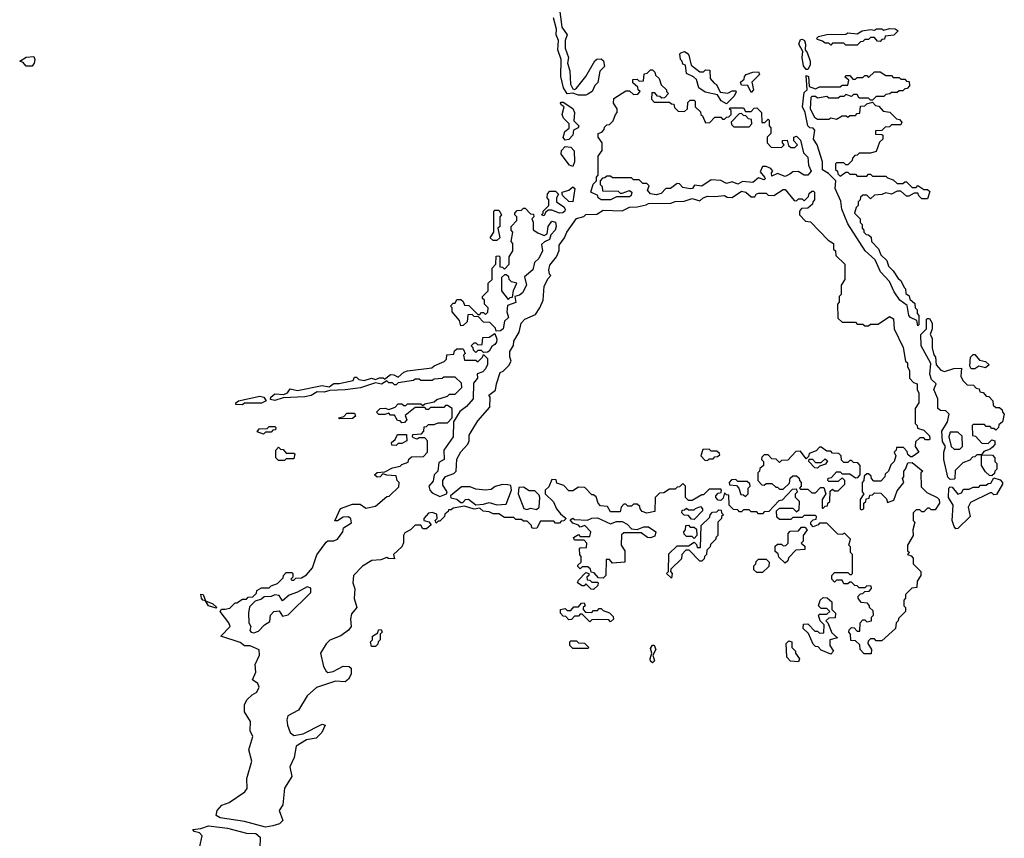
# Model space of a CAD drawing. Extents: x 2776963 to 2884430, y 684484 to 829250.
# Tile 51 of 256: x 2851670 to 2856860, y 724999 to 729314. Entities that reach past the tile are written whole.
import ezdxf

# ---------------------------------------------------------------- set-up
doc = ezdxf.new("R2010")
doc.units = 0

msp = doc.modelspace()

# ---------------------------------------------------------------- linework, layer by layer
at = {"layer": '0CON20XD'}
for points in [[(2854514.1, 729384.1), (2854527.1, 729275), (2854556.2, 729235), (2854545.7, 729204.3), (2854545.6, 729165), (2854562.9, 729115), (2854557.5, 729085), (2854570.6, 729045), (2854574, 728975), (2854585, 728950), (2854595, 728946.7), (2854605, 728953.3), (2854653.8, 729015), (2854701.7, 729098.3), (2854713, 729107), (2854735, 729107.5), (2854747, 729097), (2854751.7, 729068.3), (2854727.5, 729042.5), (2854717, 728983), (2854701.7, 728968.3), (2854687.5, 728935), (2854665, 728922.5), (2854653.6, 728916.4), (2854615, 728916)], [(2854615, 728916), (2854585, 728927.5), (2854555, 728923.3), (2854536.2, 728955), (2854522.5, 729015), (2854524, 729105), (2854507.1, 729155), (2854510.8, 729205), (2854497.5, 729235), (2854500, 729265), (2854484.2, 729325)], [(2856085, 729180), (2856025, 729180), (2856015, 729190), (2855955, 729190), (2855945, 729180), (2855935, 729190), (2855915, 729190), (2855901.7, 729201.7), (2855875, 729210), (2855870, 729215), (2855880, 729225), (2855925, 729236.9), (2856025, 729237.5), (2856035.9, 729245.9), (2856085, 729240), (2856110, 729255), (2856155, 729262.5), (2856175, 729260), (2856186, 729266), (2856215, 729266.2), (2856225, 729260), (2856255, 729268.8), (2856285, 729266), (2856300, 729255), (2856277, 729233), (2856231.7, 729228.3), (2856228.3, 729211.7), (2856215, 729210), (2856205, 729200), (2856191.7, 729201.7), (2856175, 729220), (2856155, 729220), (2856145, 729210), (2856125, 729210), (2856115, 729200), (2856101.7, 729198.3), (2856085, 729180)], [(2855825, 729052.5), (2855815, 729052.5), (2855801.7, 729071.7), (2855794.2, 729115.8), (2855797.5, 729147.5), (2855776.9, 729185), (2855785, 729210), (2855795, 729212), (2855806.2, 729205), (2855812, 729185), (2855810, 729155), (2855821.2, 729141.2), (2855836.4, 729096.4), (2855836.7, 729075), (2855825, 729052.5)], [(2855395, 728870), (2855367, 728887), (2855348.3, 728918.3), (2855283, 728933), (2855250, 728955), (2855238.3, 728998.3), (2855222.5, 729012.5), (2855185, 729030), (2855180, 729075), (2855165, 729080), (2855162.5, 729095), (2855153.3, 729105), (2855150, 729135), (2855155, 729140), (2855175, 729147.5), (2855188.3, 729138.3), (2855197, 729127), (2855210, 729075), (2855255, 729040), (2855275, 729040), (2855285, 729050), (2855308.3, 729048.3), (2855310, 729005), (2855330, 728980), (2855343, 728973), (2855361.7, 728931.7), (2855403, 728927), (2855425, 728940), (2855445, 728940), (2855447, 728933), (2855435, 728910), (2855395, 728870)], [(2851735, 729070), (2851705, 729070), (2851688.3, 729088.3), (2851670, 729095), (2851705, 729116.7), (2851745, 729120), (2851750, 729105), (2851746.7, 729085), (2851735, 729070)], [(2854735, 728364), (2854720, 728375), (2854718.3, 728388.3), (2854680, 728405), (2854693.3, 728446.7), (2854710, 728465), (2854710, 728485), (2854720, 728495), (2854720, 728595), (2854740, 728625), (2854740, 728665), (2854720, 728695), (2854720, 728715), (2854738.3, 728721.7), (2854750, 728735), (2854751.7, 728748.3), (2854765, 728760), (2854778.3, 728761.7), (2854798.3, 728781.7), (2854810, 728815), (2854820, 728825), (2854820, 728845), (2854800, 728875), (2854801.7, 728898.3), (2854865, 728940), (2854885, 728940), (2854905, 728920), (2854928.3, 728921.7), (2854940, 728935), (2854930, 728945), (2854928.3, 728958.3), (2854901.7, 728981.7), (2854901.7, 728998.3), (2854925, 729000), (2854935, 728990), (2854958.3, 728991.7), (2854961.7, 729028.3), (2854978.3, 729031.7), (2854995, 729050), (2855005, 729050), (2855018.3, 729038.3), (2855021.7, 729021.7), (2855040, 729005), (2855051.7, 728971.7), (2855080, 728945), (2855080, 728935), (2855090, 728925), (2855068.3, 728901.7), (2855055, 728900), (2855045, 728910), (2855031.7, 728911.7), (2855018.3, 728928.3), (2855001.7, 728928.3), (2855000, 728895), (2855015, 728880), (2855095, 728880), (2855105, 728870), (2855118.3, 728868.3), (2855121.7, 728851.7), (2855141.7, 728831.7), (2855175, 728830), (2855190, 728845), (2855191.7, 728878.3), (2855205, 728890), (2855225, 728890), (2855230, 728885), (2855230, 728855), (2855258.3, 728828.3), (2855260, 728815), (2855268.3, 728808.3), (2855285, 728770), (2855308.3, 728771.7), (2855335, 728800), (2855365, 728800), (2855375, 728790), (2855385, 728790), (2855395, 728800), (2855408.3, 728801.7), (2855420, 728815), (2855420, 728835), (2855410, 728845), (2855415, 728850), (2855485, 728850), (2855495, 728830), (2855525, 728830), (2855541.7, 728848.3), (2855555, 728850), (2855580, 728825), (2855581.7, 728771.7), (2855598.3, 728771.7), (2855615, 728790), (2855620, 728785), (2855620, 728755), (2855630, 728745), (2855630, 728715), (2855610, 728695), (2855610, 728665), (2855631.7, 728641.7), (2855685, 728640), (2855700, 728655), (2855690, 728665), (2855691.7, 728678.3), (2855715, 728680), (2855721.7, 728651.7), (2855735, 728640), (2855755, 728640), (2855770, 728655), (2855750, 728675), (2855750, 728695), (2855765, 728700), (2855785, 728680), (2855801.7, 728611.7), (2855825, 728590), (2855828.3, 728548.3), (2855842, 728515), (2855824.5, 728495.5), (2855805, 728495.6), (2855773.6, 728513.6), (2855745, 728512.5), (2855730, 728500), (2855705, 728488), (2855665, 728503.3), (2855635, 728490), (2855633.6, 728506.4), (2855640, 728515), (2855630, 728530), (2855605, 728540), (2855585, 728540), (2855572.5, 728512.5), (2855596.7, 728485), (2855600, 728475), (2855595, 728470), (2855565, 728480), (2855535, 728456.9), (2855479.3, 728460.7), (2855455, 728448), (2855425, 728460), (2855395, 728451.2), (2855365, 728467.5), (2855315, 728470), (2855265, 728437.5), (2855227.5, 728442.5), (2855215.8, 728425), (2855205, 728422.9), (2855165, 728430), (2855148.3, 728448.3), (2855135, 728450), (2855100, 728425), (2855075, 728423.8), (2855051.5, 728398.5), (2855025, 728391.4), (2854995, 728396), (2854980, 728415), (2854988.3, 728438.3), (2854975, 728450), (2854955, 728450), (2854935, 728470), (2854905, 728470), (2854895, 728480), (2854795, 728480), (2854785, 728490), (2854765, 728490), (2854755, 728480), (2854741.7, 728478.3), (2854730, 728465), (2854730, 728445), (2854740, 728435), (2854741.7, 728411.7), (2854825, 728410), (2854835, 728400), (2854845, 728400), (2854883.6, 728413.6), (2854896.7, 728405), (2854892.7, 728387.3), (2854885, 728380.8), (2854815, 728380), (2854785, 728364.3), (2854735, 728364)], [(2855525, 728930), (2855508.3, 728968.3), (2855475, 728970), (2855470, 728985), (2855488.3, 729001.7), (2855490, 729015), (2855500, 729025), (2855535, 729037.5), (2855565, 729040), (2855570, 729025), (2855530, 728985), (2855537.5, 728945), (2855525, 728930)], [(2856405, 727700), (2856398.3, 727728.3), (2856365, 727744), (2856357.5, 727755), (2856348.3, 727808.3), (2856308.8, 727835), (2856279.7, 727879.7), (2856254.4, 727934.4), (2856207.1, 727985), (2856179.2, 728049.2), (2856125.8, 728095), (2856035, 728238.8), (2856003.1, 728315), (2855998, 728358), (2855968, 728425), (2855972.5, 728465), (2855933.3, 728503.3), (2855902, 728522), (2855901.4, 728565), (2855873.3, 728655), (2855854.3, 728685), (2855861.7, 728731.7), (2855852.5, 728742.5), (2855835, 728744), (2855824.3, 728755), (2855810, 728825), (2855797.1, 728855), (2855805, 728930), (2855820, 728945), (2855815, 729020), (2855827.5, 729015), (2855831.7, 728961.7), (2855865, 728950), (2855885, 728960), (2855995, 728960), (2856005, 728970), (2856035, 728970), (2856040, 728995), (2856021.7, 729011.7), (2856025, 729020), (2856045, 729020), (2856061.7, 729001.7), (2856075, 729000), (2856085, 729010), (2856115, 729010), (2856125, 729020), (2856135, 729020), (2856145, 729010), (2856175, 729040), (2856205, 729040), (2856235, 729020), (2856265, 729020), (2856275, 729010), (2856305, 729010), (2856315, 729000), (2856335, 729000), (2856345, 728990), (2856358.3, 728988.3), (2856360, 728965), (2856348.3, 728951.7), (2856335, 728950), (2856325, 728940), (2856305, 728940), (2856295, 728930), (2856265, 728930), (2856257, 728923), (2856235, 728920), (2856225, 728910), (2856185, 728910), (2856165, 728890), (2856155, 728890), (2856145, 728900), (2856095, 728900), (2856085, 728920), (2856065, 728920), (2856055, 728910), (2856025, 728920), (2856015, 728910), (2855995, 728910), (2855985, 728900), (2855935, 728900), (2855925, 728910), (2855875, 728900), (2855865, 728910), (2855845, 728910), (2855840, 728905), (2855837.5, 728845), (2855860, 728800), (2855875, 728790), (2855935, 728790), (2855945, 728797.5), (2855975, 728790), (2856005, 728807.5), (2856027, 728807), (2856035, 728800), (2856045, 728810), (2856075, 728810), (2856085, 728820), (2856098.3, 728821.7), (2856101.7, 728858.3), (2856125, 728860), (2856135, 728870), (2856165, 728880), (2856181.7, 728861.7), (2856198.3, 728858.3), (2856221.7, 728831.7), (2856257, 728827), (2856291.7, 728791.7), (2856308.3, 728788.3), (2856320, 728775), (2856315, 728760), (2856265, 728760), (2856255, 728750), (2856231.7, 728748.3), (2856215, 728730), (2856181.7, 728728.3), (2856181.7, 728711.7), (2856215, 728710), (2856220, 728705), (2856220, 728685), (2856201.7, 728668.3), (2856185, 728620), (2856155, 728610), (2856095, 728610), (2856085, 728600), (2856071.7, 728598.3), (2856060, 728585), (2856058.3, 728571.7), (2856035, 728550), (2856025, 728550), (2856015, 728560), (2855975, 728560), (2855970, 728555), (2855970, 728525), (2855980, 728515), (2855981.7, 728501.7), (2855995, 728490), (2856025, 728510), (2856035, 728510), (2856045, 728500), (2856075, 728500), (2856085, 728490), (2856135, 728490), (2856145, 728500), (2856155, 728500), (2856165, 728490), (2856235, 728490), (2856245, 728480), (2856275, 728470), (2856295, 728450), (2856325, 728450), (2856335, 728460), (2856345, 728460), (2856375, 728430), (2856395, 728430), (2856405, 728440), (2856435, 728420), (2856455, 728420), (2856468.3, 728408.3), (2856455, 728370), (2856425, 728370), (2856410, 728385), (2856405, 728400), (2856385, 728400), (2856356.4, 728383.6), (2856343.6, 728383.6), (2856315, 728410), (2856295, 728410), (2856266.1, 728393.9), (2856235, 728402.5), (2856215, 728392.5), (2856175, 728390), (2856155, 728370), (2856135, 728390), (2856115, 728390), (2856101.7, 728378.3), (2856100, 728365), (2856090, 728355), (2856090, 728335), (2856080, 728325), (2856070, 728295), (2856100, 728265), (2856100, 728245), (2856110, 728235), (2856110, 728215), (2856120, 728205), (2856120, 728195), (2856131.7, 728181.7), (2856145, 728180), (2856158.3, 728168.3), (2856160, 728145), (2856196.7, 728106.7), (2856210, 728075), (2856240, 728045), (2856250, 728015), (2856275, 727990), (2856300, 727950), (2856315, 727940), (2856331.7, 727901.7), (2856340, 727895), (2856341.7, 727871.7), (2856358.3, 727858.3), (2856361.7, 727841.7), (2856388.3, 727818.3), (2856390, 727795), (2856400, 727785), (2856400, 727765), (2856410, 727755), (2856410, 727705), (2856405, 727700)], [(2854545, 728680), (2854534.1, 728694.1), (2854544.2, 728725.8), (2854566.7, 728743.3), (2854566.2, 728765), (2854535.7, 728795.7), (2854530, 728815), (2854540, 728855), (2854523.3, 728865), (2854520, 728875), (2854525, 728880), (2854535, 728880), (2854585, 728845.8), (2854593.9, 728825), (2854591.8, 728781.8), (2854616.7, 728755), (2854613.3, 728745), (2854588.3, 728731.7), (2854586.5, 728705), (2854565, 728683.1), (2854545, 728680)], [(2855515, 728750), (2855530, 728765), (2855528.3, 728788.3), (2855511.7, 728791.7), (2855498.3, 728808.3), (2855485, 728810), (2855475, 728820), (2855461.7, 728818.3), (2855420, 728775), (2855421.7, 728761.7), (2855435, 728750), (2855515, 728750)], [(2854585, 728540), (2854568, 728548), (2854523.8, 728605), (2854526.7, 728625), (2854545, 728646.7), (2854575, 728641.5), (2854592.6, 728622.6), (2854594.6, 728565.4), (2854585, 728540)], [(2853005, 725064), (2852965, 725057.8), (2852855, 725088.1), (2852727, 725107), (2852705, 725120), (2852711.2, 725145), (2852735, 725174.2), (2852775, 725186.9), (2852856.7, 725243.3), (2852868.3, 725261.7), (2852866.5, 725315), (2852893.1, 725405), (2852878.6, 725465), (2852898.6, 725535), (2852884.3, 725565.7), (2852887.3, 725615), (2852855.7, 725665), (2852854.3, 725705), (2852869.3, 725730.7), (2852894.6, 725755.4), (2852920, 725770), (2852931.9, 725795), (2852925.5, 725815.5), (2852897.5, 725835), (2852914, 725875), (2852912, 725915), (2852934.2, 725965), (2852933, 725993), (2852885, 726013.3), (2852855, 726013.3), (2852831.7, 726031.7), (2852730, 726065), (2852780, 726115), (2852772.5, 726135), (2852727.5, 726195), (2852733.3, 726206.7), (2852753, 726207), (2852778.3, 726211.7), (2852805, 726240), (2852815, 726240), (2852845, 726260), (2852865, 726260), (2852875, 726270), (2852898.3, 726271.7), (2852918.3, 726291.7), (2852920, 726305), (2852945, 726320), (2852985, 726320), (2852995, 726330), (2853028.3, 726341.7), (2853058.3, 726371.7), (2853060, 726385), (2853075, 726400), (2853105, 726400), (2853110, 726395), (2853110, 726375), (2853100, 726365), (2853105, 726360), (2853115, 726360), (2853125, 726370), (2853155, 726372.5), (2853182.3, 726387.7), (2853214, 726425), (2853236, 726494), (2853285, 726560), (2853295, 726567.5), (2853325, 726566.7), (2853345, 726576.7), (2853372.5, 726615), (2853377.5, 726635), (2853418.3, 726661.7), (2853415, 726682.5), (2853403.6, 726693.6), (2853375, 726692.5), (2853345, 726672.5), (2853331.7, 726671.7), (2853361.7, 726738.3), (2853425, 726760), (2853465, 726760), (2853495, 726740), (2853545, 726750), (2853605, 726800), (2853618.3, 726801.7), (2853668.3, 726851.7), (2853670, 726875), (2853660, 726885), (2853655, 726910), (2853605, 726912.5), (2853585, 726920), (2853570, 726905), (2853555, 726903.3), (2853540, 726915), (2853555, 726927.5), (2853595, 726930), (2853635, 726952.5), (2853675, 726960), (2853685, 726970), (2853718.3, 726981.7), (2853721.7, 726998.3), (2853735, 727010), (2853798.3, 727011.7), (2853820, 727035), (2853820, 727095), (2853805, 727110), (2853775, 727110), (2853765, 727103.3), (2853745, 727110), (2853740, 727115), (2853741.7, 727128.3), (2853788.3, 727131.7), (2853800, 727145), (2853801.7, 727168.3), (2853815, 727170), (2853825, 727180), (2853855, 727180), (2853875, 727190), (2853925, 727190), (2853950, 727215), (2853950, 727265), (2853925, 727280), (2853915, 727280), (2853905, 727270), (2853835, 727270), (2853825, 727260), (2853815, 727260), (2853805, 727270), (2853755, 727270), (2853701.7, 727228.3), (2853710, 727205), (2853698.3, 727191.7), (2853685, 727190), (2853675, 727200), (2853661.7, 727201.7), (2853645, 727230), (2853625, 727230), (2853615, 727240), (2853595, 727232.5), (2853563, 727233), (2853550, 727245), (2853570, 727265), (2853596.7, 727266.7), (2853615, 727260), (2853648.3, 727271.7), (2853665, 727290), (2853685, 727290), (2853695, 727280), (2853705, 727280), (2853715, 727290), (2853785, 727290), (2853795, 727280), (2853805, 727290), (2853855, 727300), (2853868.3, 727311.7), (2853925, 727330), (2853935, 727340), (2853965, 727340), (2854000, 727375), (2853998.3, 727398.3), (2853965, 727430), (2853905, 727430), (2853897, 727423), (2853855, 727420), (2853845, 727412.5), (2853785, 727412.5), (2853775, 727420), (2853755, 727420), (2853745, 727412.5), (2853665, 727400), (2853655, 727390), (2853645, 727390), (2853635, 727400), (2853615, 727400), (2853605, 727410), (2853576.4, 727393.6), (2853545, 727400), (2853466.1, 727373.9), (2853385, 727362.5), (2853305, 727360), (2853275, 727350), (2853238.3, 727351.7), (2853206.4, 727333.6), (2853173.6, 727326.4), (2853058.3, 727321.7), (2853015, 727306.7), (2852991.7, 727311.7), (2852993.3, 727325), (2853015, 727342), (2853061.7, 727338.3), (2853082.5, 727347.5), (2853095, 727367.5), (2853135, 727358.8), (2853265, 727386.2), (2853301.7, 727378.3), (2853325, 727396.2), (2853353.6, 727396.4), (2853427, 727413), (2853435, 727430), (2853445, 727430), (2853457.5, 727417.5), (2853485, 727412.5), (2853525, 727423.8), (2853545, 727417.5), (2853567, 727427), (2853586.4, 727426.4), (2853595, 727420), (2853600, 727425), (2853625, 727444), (2853642.3, 727442.3), (2853665, 727430), (2853695, 727456.2), (2853715, 727463.3), (2853841.7, 727478.3), (2853855, 727490), (2853908.3, 727511.7), (2853920, 727525), (2853921.7, 727548.3), (2853958.3, 727551.7), (2853961.7, 727568.3), (2853975, 727580), (2854005, 727580), (2854010, 727575), (2854017.5, 727555), (2854010, 727545), (2854015, 727520), (2854075, 727520), (2854085, 727510), (2854110, 727535), (2854115, 727550), (2854135, 727527.5), (2854135.9, 727495.9), (2854125, 727474), (2854112.1, 727457.9), (2854081.7, 727448.3), (2854083.3, 727425), (2854061.2, 727398.8), (2854059.6, 727315), (2854025, 727276), (2853990.7, 727249.3), (2853957.5, 727195), (2853954.4, 727115), (2853906.2, 727045), (2853908, 726995), (2853879.2, 726980.8), (2853873.3, 726935), (2853855.6, 726914.4), (2853848.8, 726881.2), (2853826, 726855), (2853832, 726835), (2853845, 726820), (2853885, 726800), (2853920, 726815), (2853922.5, 726825), (2853900.8, 726860.8), (2853900.8, 726885), (2853914.6, 726905.4), (2853958.6, 726921.4), (2853971.2, 726935), (2853975, 726997.5), (2853995, 727036), (2854033, 727077), (2854040, 727095), (2854040, 727125), (2854055, 727150), (2854085, 727200), (2854148.3, 727271.7), (2854150, 727325), (2854142.5, 727335), (2854178.3, 727361.7), (2854182.5, 727395), (2854202.5, 727455), (2854218.3, 727461.7), (2854248.3, 727491.7), (2854260, 727515), (2854253, 727537), (2854253.3, 727565), (2854273.3, 727596.7), (2854275, 727620), (2854303.3, 727666.7), (2854313.3, 727715), (2854333.3, 727735), (2854389.3, 727760.7), (2854412.5, 727795), (2854430, 727835), (2854435, 727910), (2854455, 727950), (2854470, 727965), (2854463, 727973), (2854460, 727995), (2854465, 728020), (2854500, 728065), (2854513, 728097), (2854514.2, 728125), (2854542.5, 728165), (2854553.3, 728195), (2854605, 728266.7), (2854643.3, 728276.7), (2854655, 728286.7), (2854711.7, 728288.3), (2854745, 728310), (2854845, 728307.5), (2854883.6, 728326.4), (2854925, 728327.5), (2854972.5, 728337.5), (2854985, 728346), (2855103, 728347), (2855125, 728356.7), (2855171.7, 728358.3), (2855215, 728372.5), (2855255, 728360), (2855272.5, 728375), (2855295, 728383.3), (2855335, 728382.5), (2855385, 728386.7), (2855398.3, 728378.3), (2855425, 728377.5), (2855475, 728410), (2855497.5, 728405), (2855525, 728380), (2855545, 728380), (2855552.5, 728395), (2855565, 728400), (2855605, 728400), (2855615, 728390), (2855645, 728387.5), (2855695, 728420), (2855705, 728420), (2855751.7, 728361.7), (2855765, 728360), (2855775, 728370), (2855795, 728370), (2855805, 728360), (2855828.3, 728381.7), (2855831.7, 728398.3), (2855845, 728410), (2855855, 728410), (2855860, 728405), (2855860, 728365), (2855850, 728355), (2855848.3, 728341.7), (2855825, 728320), (2855791.7, 728318.3), (2855780, 728305), (2855780, 728285), (2855811.7, 728251.7), (2855838.3, 728248.3), (2855931.7, 728151.7), (2855960, 728135), (2855960, 728105), (2855970, 728095), (2855971.7, 728071.7), (2856020, 728025), (2856020, 727945), (2856000, 727915), (2856000, 727865), (2855990, 727855), (2855990, 727825), (2855980, 727815), (2855981.7, 727741.7), (2856005, 727720), (2856075, 727720), (2856085, 727710), (2856115, 727710), (2856125, 727700), (2856145, 727700), (2856155, 727710), (2856195, 727710), (2856255, 727750), (2856276.7, 727736.7), (2856280, 727685), (2856327, 727587), (2856340, 727515), (2856350, 727505), (2856350, 727485), (2856360, 727465), (2856360, 727425), (2856381.7, 727401.7), (2856400, 727395), (2856400, 727365), (2856410, 727345), (2856410, 727295), (2856390, 727265), (2856390, 727185), (2856400, 727175), (2856401.7, 727161.7), (2856435, 727150), (2856465, 727120), (2856466.7, 727105), (2856465, 727100), (2856445, 727100), (2856435, 727110), (2856415, 727110), (2856391.7, 727088.3), (2856390, 727065), (2856410, 727035), (2856375, 727010), (2856365, 727010), (2856351.7, 727021.7), (2856348.3, 727038.3), (2856328.3, 727058.3), (2856291.7, 727058.3), (2856290, 727045), (2856280, 727035), (2856287.5, 727015), (2856280, 726985), (2856261.7, 726968.3), (2856250, 726935), (2856231.7, 726918.3), (2856230, 726905), (2856208.3, 726881.7), (2856171.7, 726881.7), (2856160, 726895), (2856158.3, 726908.3), (2856145, 726920), (2856135, 726920), (2856121.7, 726908.3), (2856120, 726885), (2856110, 726875), (2856110, 726825), (2856120, 726815)], [(2854585, 728353.8), (2854565, 728356.2), (2854532.5, 728385), (2854530, 728395), (2854530, 728405), (2854565, 728416.2), (2854585, 728433.3), (2854595.7, 728425), (2854585, 728353.8)], [(2854435, 728280), (2854420, 728285), (2854430, 728295), (2854430, 728305), (2854460, 728335), (2854460, 728365), (2854450, 728375), (2854453, 728397), (2854465, 728410), (2854495, 728410), (2854510, 728395), (2854500, 728375), (2854500, 728355), (2854538.2, 728328.2), (2854545.6, 728315), (2854543.1, 728305), (2854533, 728297), (2854514.5, 728294.5), (2854475, 728310), (2854455, 728310), (2854441.7, 728298.3), (2854435, 728280)], [(2854181.7, 727671.7), (2854178.3, 727688.3), (2854148.3, 727718.3), (2854115, 727720), (2854088.3, 727748.3), (2854065, 727750), (2854055, 727760), (2854031.7, 727758.3), (2854028.3, 727721.7), (2854008.3, 727701.7), (2853995, 727700), (2853988.3, 727728.3), (2853950, 727775), (2853950, 727795), (2853940, 727805), (2853955, 727820), (2853965, 727820), (2853975, 727840), (2853995, 727840), (2854008.3, 727828.3), (2854015, 727810), (2854038.3, 727808.3), (2854085, 727760), (2854095, 727760), (2854105, 727770), (2854115, 727770), (2854125, 727760), (2854138.3, 727771.7), (2854140, 727795), (2854120, 727815), (2854120, 727835), (2854110, 727845), (2854110, 727855), (2854140, 727885), (2854140, 727925), (2854160, 727945), (2854160, 728005), (2854180, 728025), (2854181.7, 728068.3), (2854195, 728070), (2854200, 728065), (2854201.7, 728011.7), (2854215, 728010), (2854225, 728000), (2854250, 728025), (2854250, 728065), (2854270, 728095), (2854270, 728135), (2854260, 728145), (2854270, 728195), (2854260, 728205), (2854260, 728225), (2854290, 728255), (2854290, 728275), (2854280, 728285), (2854280, 728295), (2854291.7, 728308.3), (2854315, 728310), (2854325, 728320), (2854335, 728320), (2854361.7, 728291.7), (2854378.3, 728288.3), (2854380, 728275), (2854370, 728265), (2854376.7, 728246.7), (2854377, 728207), (2854400.5, 728190.5), (2854435, 728177.5), (2854450, 728185), (2854456.1, 728223.9), (2854475, 728252.5), (2854495, 728247.5), (2854497.5, 728225), (2854492.9, 728205), (2854469.3, 728180.7), (2854463.3, 728155), (2854436.4, 728143.6), (2854421.2, 728128.8), (2854425.7, 728095), (2854405.6, 728055), (2854383.8, 728035), (2854374.4, 727995), (2854331.7, 727958.3), (2854341.9, 727915), (2854321.1, 727875), (2854305, 727861.9), (2854280, 727855), (2854285, 727823.8), (2854241.7, 727808.3), (2854237.5, 727775), (2854246.7, 727745), (2854225.7, 727724.3), (2854217.8, 727685), (2854211.3, 727678.7), (2854205, 727674.2), (2854181.7, 727671.7)], [(2854185, 728150), (2854165, 728150), (2854150, 728165), (2854170, 728195), (2854170, 728305), (2854175, 728310), (2854195, 728310), (2854210, 728285), (2854200, 728275), (2854200, 728225), (2854190, 728215), (2854200, 728165), (2854185, 728150)], [(2854245, 727840), (2854255, 727850), (2854268.3, 727851.7), (2854273, 727887), (2854290, 727925), (2854261.7, 727931.7), (2854250, 727945), (2854248.3, 727958.3), (2854235, 727970), (2854225, 727970), (2854210, 727955), (2854210, 727885), (2854245, 727840)], [(2856575, 726890), (2856562.1, 726902.1), (2856541.4, 726995), (2856540.8, 727035), (2856550, 727065), (2856535, 727090), (2856531.2, 727145), (2856560, 727195), (2856570, 727235), (2856551.7, 727251.7), (2856524.2, 727254.2), (2856510, 727265), (2856510, 727315), (2856489.2, 727365), (2856500, 727395), (2856476.7, 727416.7), (2856466.9, 727445), (2856472.5, 727502.5), (2856422, 727595), (2856420, 727655), (2856450, 727685), (2856450, 727735), (2856455, 727740), (2856465, 727740), (2856480, 727715), (2856480, 727685), (2856470, 727655), (2856480, 727635), (2856480, 727585), (2856488.3, 727548.3), (2856497.5, 727535), (2856500, 727495), (2856525, 727467.5), (2856545, 727460), (2856593.6, 727476.4), (2856635, 727477.5), (2856630, 727435), (2856641.7, 727411.7), (2856665, 727390), (2856698.3, 727388.3), (2856711.7, 727371.7), (2856728.3, 727368.3), (2856731.7, 727351.7), (2856748.3, 727348.3), (2856765, 727330), (2856778.3, 727328.3), (2856800, 727305), (2856801.7, 727281.7), (2856815, 727270), (2856835, 727270), (2856848.3, 727258.3), (2856850, 727245), (2856860, 727235), (2856850, 727195), (2856831.7, 727178.3), (2856830, 727165), (2856815, 727150), (2856805, 727160), (2856795, 727160), (2856785, 727170), (2856765, 727170), (2856755, 727180), (2856695, 727180), (2856690, 727175), (2856691.7, 727121.7), (2856708.3, 727118.3), (2856741.7, 727081.7), (2856775, 727080), (2856795, 727100), (2856810, 727095), (2856810, 727075), (2856798.3, 727061.7), (2856785, 727050), (2856751.7, 727038.3), (2856740, 727020), (2856798.3, 727018.3), (2856810, 727005), (2856810, 726985), (2856820, 726975), (2856820, 726945), (2856810, 726935), (2856808.3, 726921.7), (2856795, 726910), (2856781.7, 726911.7), (2856761.7, 726931.7), (2856740, 726965), (2856740, 727020), (2856715, 727020), (2856705, 727010), (2856691.7, 727008.3), (2856678.3, 726991.7), (2856641.7, 726978.3), (2856601.7, 726938.3), (2856600, 726895), (2856595, 726892.5), (2856575, 726890)], [(2854115, 727560), (2854105, 727570), (2854085, 727570), (2854075, 727560), (2854061.7, 727571.7), (2854060, 727585), (2854050, 727595), (2854065, 727610), (2854075, 727610), (2854085, 727600), (2854108.3, 727601.7), (2854111.7, 727638.3), (2854145, 727640), (2854175, 727660), (2854185, 727630), (2854182.9, 727615), (2854175, 727601.4), (2854158.8, 727591.2), (2854145, 727566.7), (2854135, 727562.5), (2854115, 727560)], [(2856705, 727473.3), (2856685, 727473.8), (2856678.3, 727488.3), (2856682.5, 727535), (2856695, 727550), (2856705, 727550), (2856730, 727520), (2856761.7, 727511.7), (2856780, 727495), (2856761.7, 727478.3), (2856725, 727487.5), (2856705, 727473.3)], [(2852845, 727283.3), (2852810, 727285), (2852810, 727295), (2852824.1, 727305.9), (2852935, 727330), (2852957.5, 727325), (2852970, 727305), (2852945, 727292.5), (2852855, 727292.5), (2852845, 727283.3)], [(2853355, 727210), (2853350, 727215), (2853378.3, 727221.7), (2853395, 727240), (2853435, 727240), (2853440, 727225), (2853425, 727212.5), (2853355, 727210)], [(2852955, 727130), (2852921.7, 727141.7), (2852933, 727157), (2852975, 727160), (2852985, 727170), (2853015, 727170), (2853020, 727165), (2853018.3, 727151.7), (2853005, 727150), (2852995, 727140), (2852965, 727140), (2852955, 727130)], [(2853655, 727070), (2853631.7, 727071.7), (2853630, 727085), (2853648.3, 727101.7), (2853661.7, 727128.3), (2853708.3, 727128.3), (2853710, 727095), (2853685, 727080), (2853665, 727080), (2853655, 727070)], [(2856625, 727050), (2856640, 727065), (2856638.3, 727118.3), (2856615, 727140), (2856575, 727140), (2856567.5, 727115), (2856580, 727065), (2856595, 727050), (2856625, 727050)], [(2853065, 726990), (2853035, 726990), (2853020, 727005), (2853020, 727045), (2853035, 727060), (2853045, 727050), (2853058.3, 727048.3), (2853075, 727030), (2853115, 727030), (2853120, 727025), (2853115, 727000), (2853075, 727000), (2853065, 726990)], [(2855295, 726990), (2855305, 727000), (2855325, 727000), (2855335, 727010), (2855348.3, 727011.7), (2855360, 727020), (2855358.3, 727028.3), (2855345, 727040), (2855315, 727040), (2855305, 727050), (2855271.7, 727048.3), (2855260, 727015), (2855281.7, 726991.7), (2855295, 726990)], [(2855905, 726740), (2855915, 726750), (2855928.3, 726751.7), (2855930, 726765), (2855940, 726775), (2855941.7, 726828.3), (2855955, 726840), (2855965, 726830), (2855985, 726830), (2856020, 726865), (2856020, 726885), (2856005, 726900), (2855985, 726880), (2855935, 726880), (2855930, 726885), (2855931.7, 726898.3), (2855948.3, 726901.7), (2855975, 726930), (2855995, 726930), (2856005, 726920), (2856045, 726920), (2856075, 726900), (2856088.3, 726901.7), (2856100, 726915), (2856100, 726965), (2856088.3, 726978.3), (2856065, 726980), (2856055, 726990), (2856045, 726990), (2856035, 726980), (2856015, 726980), (2856001.7, 726991.7), (2856000, 727015), (2855988.3, 727028.3), (2855955, 727030), (2855945, 727040), (2855925, 727040), (2855895, 727060), (2855885, 727060), (2855868.3, 727041.7), (2855831.7, 727028.3), (2855828.3, 727011.7), (2855815, 727000), (2855785, 727040), (2855761.7, 727038.3), (2855718.3, 726991.7), (2855685, 726990), (2855675, 726980), (2855658.3, 726998.3), (2855635, 727000), (2855615, 727020), (2855595, 727020), (2855581.7, 727008.3), (2855580, 726995), (2855590, 726985), (2855590, 726965), (2855571.7, 726948.3), (2855570, 726935), (2855560, 726925), (2855560, 726885), (2855581.7, 726861.7), (2855595, 726860), (2855605, 726870), (2855635, 726870), (2855655, 726850), (2855665, 726850), (2855675, 726840), (2855695, 726840), (2855728.3, 726871.7), (2855731.7, 726898.3), (2855745, 726910), (2855765, 726910), (2855778.3, 726898.3), (2855780, 726885), (2855790, 726875), (2855790, 726855), (2855780, 726845), (2855785, 726840), (2855825, 726840), (2855845, 726820), (2855865, 726820), (2855891.7, 726848.3), (2855908.3, 726848.3), (2855920, 726815), (2855900, 726785), (2855900, 726740), (2855905, 726740)], [(2856120, 726815), (2856100, 726785), (2856100, 726735), (2856105, 726730), (2856120, 726735), (2856120, 726765), (2856130, 726775), (2856131.7, 726788.3), (2856148.3, 726791.7), (2856151.7, 726808.3), (2856165, 726810), (2856175, 726820), (2856208.3, 726818.3), (2856238.3, 726788.3), (2856245, 726770), (2856278.3, 726781.7), (2856295, 726830), (2856330, 726875), (2856322.5, 726895), (2856330, 726905), (2856330, 726935), (2856340, 726945), (2856351.7, 726978.3), (2856375, 726980), (2856430, 726935), (2856420, 726925), (2856421.7, 726851.7), (2856451.7, 726821.7), (2856505.5, 726795.5), (2856515.8, 726785), (2856518.8, 726765), (2856495, 726730), (2856475, 726730), (2856465, 726740), (2856455, 726740), (2856435, 726720), (2856425, 726720), (2856415, 726730), (2856395, 726730), (2856380, 726715), (2856380, 726675), (2856387.5, 726665), (2856377.5, 726625), (2856380, 726595), (2856350, 726545), (2856350, 726515), (2856360, 726505), (2856350, 726495), (2856368.3, 726488.3), (2856380, 726475), (2856380, 726445), (2856420, 726405), (2856420, 726385), (2856400, 726355), (2856398.3, 726321.7), (2856371.7, 726318.3), (2856340, 726285), (2856340, 726265), (2856330, 726255), (2856330, 726225), (2856340, 726215), (2856340, 726195), (2856301.7, 726158.3), (2856300, 726145), (2856290, 726135), (2856286.7, 726105), (2856215, 726040), (2856185, 726040), (2856175, 726050), (2856155, 726050), (2856141.7, 726038.3), (2856140, 726025), (2856160, 725995), (2856158.3, 725971.7), (2856121.7, 725971.7), (2856100, 725995), (2856098.3, 726018.3), (2856075, 726040), (2856051.7, 726041.7), (2856050, 726075), (2856040, 726085), (2856041.7, 726098.3), (2856055, 726110), (2856068.3, 726108.3), (2856085, 726090), (2856098.3, 726091.7), (2856100, 726135), (2856115, 726150), (2856125, 726150), (2856135, 726140), (2856160, 726145), (2856160, 726165), (2856170, 726175), (2856168.3, 726198.3), (2856150, 726215), (2856150, 726225), (2856138.3, 726238.3), (2856105, 726242.5), (2856090, 726265), (2856090, 726275), (2856101.7, 726288.3), (2856115, 726290), (2856125, 726300), (2856148.3, 726301.7), (2856160, 726315), (2856158.3, 726328.3), (2856135, 726330), (2856125, 726320), (2856095, 726320), (2856085, 726330), (2856071.7, 726331.7), (2856055, 726350), (2856045, 726350), (2856035, 726340), (2856015, 726340), (2856005, 726360), (2855975, 726360), (2855965, 726350), (2855950, 726365), (2855950, 726385), (2855965, 726400), (2856035, 726400), (2856045, 726390), (2856055, 726390), (2856060, 726395), (2856060, 726495), (2856050, 726505), (2856050, 726535), (2856040, 726545), (2856050, 726575), (2856018.3, 726608.3), (2856005, 726600), (2855981.7, 726601.7), (2855925, 726660), (2855885, 726660), (2855878.3, 726651.7), (2855851.7, 726641.7), (2855840, 726655), (2855840, 726665), (2855851.7, 726678.3), (2855868.3, 726681.7), (2855870, 726695), (2855865, 726700), (2855805, 726700), (2855795, 726690), (2855745, 726690), (2855735, 726680), (2855675, 726680), (2855661.7, 726691.7), (2855660, 726725), (2855675, 726740), (2855745, 726740), (2855765, 726720), (2855778.3, 726731.7), (2855780, 726775), (2855760, 726795), (2855760, 726815), (2855770, 726825), (2855765, 726840), (2855741.7, 726838.3), (2855688.3, 726781.7), (2855671.7, 726778.3), (2855618.3, 726721.7), (2855595, 726720), (2855585, 726710), (2855565, 726710), (2855555, 726720), (2855525, 726720), (2855515, 726730), (2855485, 726730), (2855475, 726720), (2855465, 726720), (2855455, 726730), (2855431.7, 726731.7), (2855410, 726755), (2855408.3, 726808.3), (2855395, 726810), (2855385, 726820), (2855378.3, 726791.7), (2855365, 726780), (2855351.7, 726781.7), (2855340, 726795), (2855340, 726805), (2855351.7, 726818.3), (2855368.3, 726821.7), (2855370, 726835), (2855365, 726840), (2855305, 726840), (2855275, 726810), (2855265, 726810), (2855215, 726780), (2855195, 726780), (2855180, 726795), (2855180, 726855), (2855165, 726870), (2855148.3, 726851.7), (2855135, 726850), (2855125, 726840), (2855095, 726840), (2855065, 726820), (2855041.7, 726818.3), (2855020, 726795), (2855018.3, 726721.7), (2854975, 726712.5), (2854951.7, 726721.7), (2854940, 726735), (2854938.3, 726748.3), (2854925, 726760), (2854905, 726760), (2854895, 726750), (2854875, 726750), (2854865, 726760), (2854855, 726760), (2854840, 726745), (2854835, 726720), (2854785, 726720), (2854768.3, 726748.3), (2854731.7, 726751.7), (2854720, 726765), (2854708.3, 726798.3), (2854695, 726810), (2854685, 726810), (2854648.3, 726848.3), (2854615, 726850), (2854585, 726830), (2854565, 726830), (2854538.3, 726858.3), (2854501.7, 726871.7), (2854498.3, 726888.3), (2854475, 726890), (2854458.3, 726851.7), (2854440, 726835), (2854440, 726815), (2854483.3, 726773.3), (2854500, 726735), (2854520, 726710), (2854550, 726685), (2854538.3, 726671.7), (2854525, 726670), (2854515, 726660), (2854495, 726660), (2854485, 726670), (2854415, 726670), (2854396.4, 726633.6), (2854378.3, 726631.7), (2854370, 726635), (2854368.3, 726648.3), (2854345, 726670), (2854325, 726670), (2854315, 726680), (2854285, 726680), (2854275, 726690), (2854225, 726690), (2854195, 726710), (2854165, 726710), (2854145, 726720), (2854113, 726723), (2854095, 726740), (2854065, 726733.3), (2854015, 726750), (2853955, 726740), (2853945, 726730), (2853930, 726730), (2853928.3, 726721.7), (2853911.7, 726708.3), (2853910, 726695), (2853885, 726670), (2853875, 726670), (2853865, 726660), (2853860, 726675), (2853870, 726685), (2853868.3, 726708.3), (2853845, 726716.7), (2853825, 726712.5), (2853800, 726685), (2853800, 726675), (2853827, 726667), (2853838.3, 726651.7), (2853815, 726630), (2853795, 726630), (2853785, 726650), (2853755, 726650), (2853730, 726625), (2853700, 726610), (2853693.3, 726595), (2853693.9, 726556.1), (2853683.8, 726536.2), (2853640, 726495), (2853645, 726472.5), (2853613.6, 726473.6), (2853605, 726480), (2853573, 726467), (2853525.8, 726464.2), (2853476.9, 726433.1), (2853430, 726385), (2853425.9, 726345.9), (2853436.1, 726313.9), (2853432.3, 726262.3), (2853447.5, 726215), (2853418.3, 726181.7), (2853413.8, 726155), (2853417.5, 726115), (2853403.3, 726096.7), (2853363.1, 726066.9), (2853305, 726044.2), (2853285.5, 726024.5), (2853256, 725975), (2853270.8, 725905), (2853285, 725880), (2853295, 725873.8), (2853321.7, 725878.3), (2853375, 725905.8), (2853407.5, 725905), (2853416.7, 725895), (2853417.5, 725865), (2853403, 725837), (2853385, 725823.3), (2853335, 725826.7), (2853235, 725794), (2853185, 725750), (2853138.8, 725675), (2853083.8, 725645), (2853077.3, 725622.7), (2853080.8, 725595), (2853096.5, 725556.5), (2853115, 725540.8), (2853165, 725550), (2853265, 725600), (2853280, 725595), (2853263, 725557), (2853233.6, 725526.4), (2853181.2, 725518.8), (2853126.7, 725485), (2853116, 725425), (2853094, 725375), (2853103.8, 725325), (2853065.9, 725264.1), (2853056.7, 725175), (2853037.5, 725145), (2853056.7, 725093.3), (2853040, 725075), (2853005, 725064)], [(2855875, 726950), (2855861.7, 726951.7), (2855830, 726985), (2855831.7, 726998.3), (2855848.3, 726998.3), (2855865, 726980), (2855895, 726980), (2855915, 727000), (2855928.3, 726988.3), (2855918.3, 726971.7), (2855885, 726960), (2855875, 726950)], [(2854185, 726756.2), (2854235, 726760), (2854262.5, 726835), (2854258.3, 726858.3), (2854243, 726863), (2854215, 726863.3), (2854176.7, 726853.3), (2854155, 726837.5), (2854125, 726834), (2854075, 726840), (2854045, 726852.5), (2853998.3, 726851.7), (2853940, 726805), (2853943, 726793), (2853975, 726786), (2853995, 726770), (2854005, 726770), (2854020, 726785), (2854035, 726786.2), (2854075, 726757.5), (2854115, 726760), (2854145, 726770), (2854185, 726756.2)], [(2855495, 726800), (2855510, 726815), (2855510, 726845), (2855520, 726855), (2855518.3, 726868.3), (2855505, 726880), (2855455, 726880), (2855445, 726890), (2855421.7, 726888.3), (2855410, 726875), (2855411.7, 726861.7), (2855448.3, 726858.3), (2855460, 726845), (2855471.7, 726811.7), (2855485, 726810), (2855495, 726800)], [(2856605, 726630), (2856595, 726642.5), (2856584.4, 726674.4), (2856590, 726755), (2856566, 726795), (2856567.5, 726845), (2856575, 726852.5), (2856585, 726850), (2856615, 726812.5), (2856635, 726820), (2856645, 726840), (2856675, 726840), (2856695, 726850), (2856725, 726850), (2856735, 726860), (2856765, 726860), (2856775, 726870), (2856788.3, 726871.7), (2856805, 726900), (2856838.3, 726888.3), (2856850, 726875), (2856850, 726865), (2856818.3, 726811.7), (2856805, 726810), (2856795, 726820), (2856785, 726820), (2856681.7, 726768.3), (2856670, 726745), (2856680, 726695), (2856615, 726632.5), (2856605, 726630)], [(2854395, 726732), (2854408.6, 726745), (2854412.5, 726795), (2854408.3, 726808.3), (2854385, 726830), (2854355, 726830), (2854325, 726850), (2854301.7, 726848.3), (2854297.5, 726815), (2854326.7, 726736.7), (2854343, 726733), (2854365, 726739.2), (2854395, 726732)], [(2855105, 726370), (2855080, 726395), (2855090, 726405), (2855091.7, 726498.3), (2855135, 726540), (2855195, 726540), (2855225, 726560), (2855238.3, 726548.3), (2855241.7, 726531.7), (2855258.3, 726531.7), (2855261.7, 726648.3), (2855308.3, 726691.7), (2855310, 726705), (2855321.7, 726718.3), (2855345, 726720), (2855355, 726730), (2855368.3, 726728.3), (2855370, 726715), (2855380, 726705), (2855370, 726695), (2855370, 726685), (2855350, 726665), (2855350, 726595), (2855340, 726585), (2855340, 726575), (2855311.7, 726548.3), (2855310, 726535), (2855291.7, 726518.3), (2855290, 726495), (2855280, 726485), (2855278.3, 726471.7), (2855265, 726460), (2855255, 726460), (2855198.3, 726518.3), (2855181.7, 726518.3), (2855160, 726495), (2855158.3, 726471.7), (2855101.7, 726418.3), (2855100, 726405), (2855110, 726395), (2855105, 726370)], [(2855225, 726680), (2855211.7, 726681.7), (2855195, 726700), (2855171.7, 726701.7), (2855160, 726715), (2855161.7, 726728.3), (2855175, 726730), (2855185, 726740), (2855195, 726730), (2855225, 726730), (2855231.7, 726738.3), (2855258.3, 726748.3), (2855270, 726735), (2855270, 726725), (2855225, 726680)], [(2854745, 726370), (2854721.7, 726371.7), (2854698.3, 726398.3), (2854681.7, 726401.7), (2854678.3, 726418.3), (2854665, 726430), (2854635, 726430), (2854625, 726420), (2854611.7, 726431.7), (2854611.7, 726438.3), (2854630, 726455), (2854630, 726485), (2854623, 726493), (2854620, 726525), (2854625, 726530), (2854658.3, 726531.7), (2854660, 726555), (2854645, 726570), (2854595, 726570), (2854590, 726585), (2854615, 726600), (2854625, 726590), (2854675, 726590), (2854680, 726615), (2854648.3, 726648.3), (2854625, 726640), (2854615, 726650), (2854585, 726660), (2854571.7, 726678.3), (2854585, 726686.2), (2854595, 726680), (2854663.6, 726676.4), (2854685, 726686.2), (2854715, 726688), (2854785, 726656.7), (2854815, 726668.8), (2854845, 726668.6), (2854871.2, 726655), (2854895, 726630), (2854925, 726627.5), (2854959.5, 726640.5), (2854985, 726640.6), (2855022.5, 726615), (2855017.7, 726592.3), (2854995, 726582.5), (2854980, 726585), (2854945, 726610), (2854855, 726610), (2854841.7, 726598.3), (2854840, 726545), (2854860, 726515), (2854860, 726455), (2854795, 726450), (2854778.3, 726468.3), (2854761.7, 726468.3), (2854760, 726385), (2854745, 726370)], [(2855225, 726580), (2855215, 726590), (2855185, 726590), (2855171.7, 726601.7), (2855170, 726615), (2855180, 726625), (2855181.7, 726648.3), (2855195, 726650), (2855205, 726640), (2855225, 726640), (2855238.3, 726628.3), (2855240, 726595), (2855225, 726580)], [(2855705, 726450), (2855671.7, 726481.7), (2855668.3, 726498.3), (2855651.7, 726511.7), (2855651.7, 726538.3), (2855665, 726550), (2855685, 726550), (2855695, 726540), (2855708.3, 726541.7), (2855720, 726555), (2855720, 726605), (2855731.7, 726618.3), (2855775, 726620), (2855791.7, 726638.3), (2855808.3, 726638.3), (2855820, 726625), (2855800, 726595), (2855800, 726565), (2855790, 726555), (2855808.3, 726538.3), (2855808.3, 726521.7), (2855761.7, 726518.3), (2855721.7, 726478.3), (2855718.3, 726461.7), (2855705, 726450)], [(2855585, 726400), (2855555, 726400), (2855540, 726415), (2855540, 726435), (2855550, 726445), (2855551.7, 726458.3), (2855565, 726470), (2855605, 726470), (2855620, 726455), (2855618.3, 726431.7), (2855585, 726400)], [(2854695, 726310), (2854681.7, 726311.7), (2854655, 726340), (2854645, 726330), (2854635, 726330), (2854610, 726345), (2854615, 726360), (2854655, 726400), (2854670, 726395), (2854670, 726385), (2854660, 726375), (2854661.7, 726361.7), (2854675, 726360), (2854685, 726350), (2854715, 726350), (2854720, 726345), (2854718.3, 726331.7), (2854695, 726310)], [(2852905, 726082.5), (2852928.3, 726091.7), (2852960, 726125), (2852988.3, 726141.7), (2852992.5, 726175), (2853010, 726195), (2853038.3, 726198.3), (2853055, 726170), (2853085, 726176.7), (2853204, 726295), (2853205, 726317.5), (2853185, 726324), (2853135, 726296.2), (2853090, 726280), (2853055, 726250), (2853038.3, 726278.3), (2853015, 726282.5), (2852996.4, 726273.6), (2852958.3, 726271.7), (2852945, 726260), (2852911.7, 726248.3), (2852881.7, 726218.3), (2852876.7, 726185), (2852877.5, 726135), (2852887.5, 726115), (2852882.5, 726095), (2852890, 726085), (2852905, 726082.5)], [(2852705, 726212.5), (2852664.4, 726224.4), (2852650, 726250), (2852635, 726254), (2852627.5, 726265), (2852625, 726286.2), (2852636.7, 726285), (2852650, 726250), (2852687.5, 726235), (2852710, 726215), (2852705, 726212.5)], [(2854785, 726140), (2854775, 726150), (2854715, 726152.5), (2854685, 726150), (2854675, 726140), (2854635, 726180), (2854625, 726180), (2854615, 726170), (2854595, 726170), (2854578.3, 726151.7), (2854565, 726150), (2854548.3, 726168.3), (2854535, 726170), (2854520, 726185), (2854520, 726205), (2854545, 726210), (2854555, 726200), (2854575, 726200), (2854591.7, 726218.3), (2854615, 726220), (2854631.7, 726238.3), (2854645, 726240), (2854650, 726225), (2854640, 726215), (2854640, 726205), (2854651.7, 726191.7), (2854685, 726190), (2854695, 726200), (2854715, 726200), (2854725, 726210), (2854735, 726210), (2854745, 726200), (2854778.3, 726188.3), (2854798.3, 726168.3), (2854800, 726155), (2854785, 726140)], [(2855945, 725970), (2855895, 725990), (2855878.3, 726008.3), (2855865, 726010), (2855851.7, 726021.7), (2855828.3, 726078.3), (2855800, 726105), (2855801.7, 726128.3), (2855825, 726130), (2855861.7, 726091.7), (2855875, 726090), (2855885, 726080), (2855908.3, 726081.7), (2855910, 726125), (2855890, 726145), (2855880, 726175), (2855885, 726180), (2855925, 726180), (2855940, 726195), (2855925, 726210), (2855895, 726210), (2855880, 726225), (2855890, 726255), (2855905, 726267.5), (2855927, 726267), (2855950, 726245), (2855950, 726205), (2855970, 726185), (2855968.3, 726161.7), (2855935, 726160), (2855920, 726145), (2855930, 726135), (2855951.7, 726081.7), (2855980, 726055), (2855940, 726045), (2855940, 726015), (2855960, 725985), (2855945, 725970)], [(2853545, 726010), (2853525, 726010), (2853520, 726035), (2853530, 726045), (2853530, 726065), (2853558.3, 726081.7), (2853561.7, 726098.3), (2853575, 726100), (2853580, 726085), (2853570, 726075), (2853570, 726045), (2853560, 726035), (2853558.3, 726021.7), (2853545, 726010)], [(2854665, 726000), (2854585, 726000), (2854570, 726015), (2854570, 726035), (2854575, 726040), (2854605, 726040), (2854615, 726030), (2854647, 726027), (2854670, 726005), (2854665, 726000)], [(2855775, 725930), (2855733, 725933), (2855713, 725953), (2855710, 726025), (2855725, 726040), (2855740, 726035), (2855740, 726005), (2855760, 725985), (2855760, 725975), (2855780, 725945), (2855775, 725930)], [(2855005, 725923.3), (2854995, 725932.5), (2854993.3, 725945), (2855002.5, 725975), (2854995, 726000), (2855005, 726017.5), (2855015, 726016.7), (2855024, 725995), (2855007.5, 725965), (2855016.2, 725935), (2855005, 725923.3)], [(2852620, 724955), (2852631.7, 725011.7), (2852618.3, 725028.3), (2852590, 725035), (2852582.5, 725045), (2852625, 725050), (2852665.5, 725064.5), (2852765, 725052.3), (2852865, 725026.7), (2852914.5, 725024.5), (2852937.5, 725005), (2852936.2, 724945)]]:
    msp.add_lwpolyline(points, dxfattribs=at)

doc.saveas('drawing.dxf')
